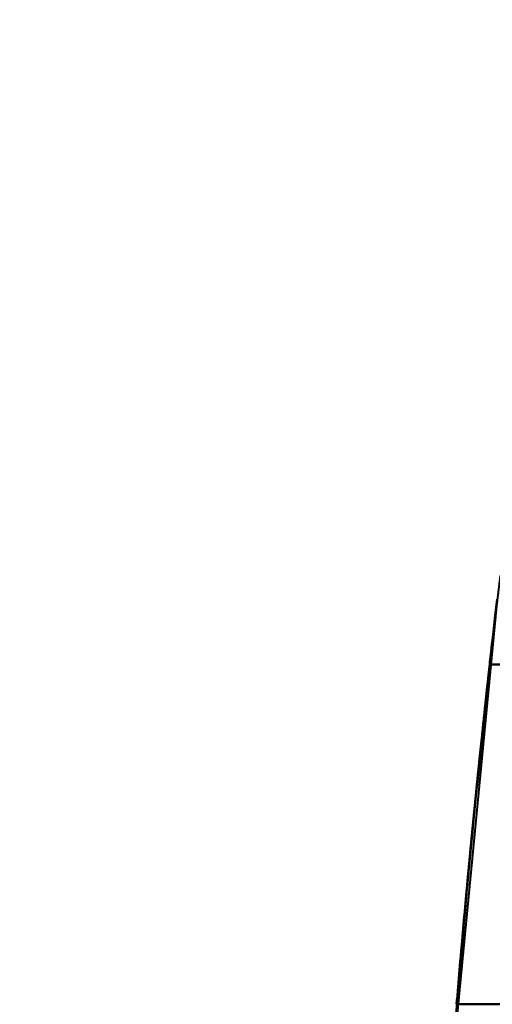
# Model space of a CAD drawing. Header units: millimetres. Extents: x -695 to 695, y -1115 to 611.
# Tile 12 of 87: x -578 to -565, y -322 to -293. Entities that reach past the tile are written whole.
import ezdxf

# ---------------------------------------------------------------- set-up
doc = ezdxf.new("R2010")
doc.units = ezdxf.units.MM
doc.layers.add('G-IMPT', color=8, linetype='Continuous', lineweight=40)

# ---------------------------------------------------------------- blocks, each defined once
blk = doc.blocks.new('NEXA 700 CALQUES_dwg-751640-Niveau de réf_')
at = {"layer": 'G-IMPT', "flags": 128}
for points in [[(-564.407, -319.089), (-564.465, -319.577), (-564.521, -320.065), (-564.578, -320.553), (-564.633, -321.041)], [(-564.407, -319.089), (-564.465, -319.577), (-564.521, -320.065), (-564.578, -320.553), (-564.633, -321.041)], [(-564.489, -319.788), (-565.904, -334.478), (-566.73, -349.214), (-566.826, -352.221)], [(-564.489, -319.788), (-565.904, -334.478), (-566.73, -349.214), (-566.826, -352.221)], [(-564.707, -321.703), (-564.654, -321.224), (-564.599, -320.745), (-564.545, -320.266), (-564.489, -319.788)], [(-564.489, -319.788), (-564.545, -320.266), (-564.599, -320.745), (-564.654, -321.224), (-564.707, -321.703)], [(-564.707, -321.703), (-564.654, -321.224), (-564.599, -320.745), (-564.545, -320.266), (-564.489, -319.788)], [(-564.489, -319.788), (-564.545, -320.266), (-564.599, -320.745), (-564.654, -321.224), (-564.707, -321.703)], [(-564.489, -319.788), (-564.545, -320.266), (-564.599, -320.745), (-564.654, -321.224), (-564.707, -321.703)], [(-564.707, -321.703), (-564.654, -321.224), (-564.599, -320.745), (-564.545, -320.266), (-564.489, -319.788)], [(-564.489, -319.788), (-564.545, -320.266), (-564.599, -320.745), (-564.654, -321.224), (-564.707, -321.703)], [(-564.707, -321.703), (-564.654, -321.224), (-564.599, -320.745), (-564.545, -320.266), (-564.489, -319.788)], [(-547.47, -321.703), (-551.779, -321.703), (-556.088, -321.703), (-560.398, -321.703), (-564.707, -321.703)], [(-564.707, -321.703), (-560.398, -321.703), (-556.088, -321.703), (-551.779, -321.703), (-547.47, -321.703)], [(-547.47, -321.703), (-551.779, -321.703), (-556.088, -321.703), (-560.398, -321.703), (-564.707, -321.703)], [(-564.707, -321.703), (-560.398, -321.703), (-556.088, -321.703), (-551.779, -321.703), (-547.47, -321.703)], [(-564.707, -321.703), (-560.398, -321.703), (-556.088, -321.703), (-551.779, -321.703), (-547.47, -321.703)], [(-547.47, -321.703), (-551.779, -321.703), (-556.088, -321.703), (-560.398, -321.703), (-564.707, -321.703)], [(-564.707, -321.703), (-560.398, -321.703), (-556.088, -321.703), (-551.779, -321.703), (-547.47, -321.703)], [(-547.47, -321.703), (-551.779, -321.703), (-556.088, -321.703), (-560.398, -321.703), (-564.707, -321.703)], [(-547.47, -331.657), (-552.022, -331.657), (-556.574, -331.657), (-561.126, -331.657), (-565.678, -331.657)], [(-565.678, -331.657), (-561.126, -331.657), (-556.574, -331.657), (-552.022, -331.657), (-547.47, -331.657)], [(-547.47, -331.657), (-552.022, -331.657), (-556.574, -331.657), (-561.126, -331.657), (-565.678, -331.657)], [(-565.678, -331.657), (-561.126, -331.657), (-556.574, -331.657), (-552.022, -331.657), (-547.47, -331.657)], [(-547.47, -331.657), (-552.022, -331.657), (-556.574, -331.657), (-561.126, -331.657), (-565.678, -331.657)], [(-565.678, -331.657), (-561.126, -331.657), (-556.574, -331.657), (-552.022, -331.657), (-547.47, -331.657)], [(-547.47, -331.657), (-552.022, -331.657), (-556.574, -331.657), (-561.126, -331.657), (-565.678, -331.657)], [(-565.678, -331.657), (-561.126, -331.657), (-556.574, -331.657), (-552.022, -331.657), (-547.47, -331.657)], [(-547.47, -331.657), (-552.022, -331.657), (-556.574, -331.657), (-561.126, -331.657), (-565.678, -331.657)], [(-565.678, -331.657), (-561.126, -331.657), (-556.574, -331.657), (-552.022, -331.657), (-547.47, -331.657)], [(-547.47, -331.657), (-552.022, -331.657), (-556.574, -331.657), (-561.126, -331.657), (-565.678, -331.657)], [(-565.678, -331.657), (-561.126, -331.657), (-556.574, -331.657), (-552.022, -331.657), (-547.47, -331.657)], [(-547.47, -331.657), (-552.022, -331.657), (-556.574, -331.657), (-561.126, -331.657), (-565.678, -331.657)], [(-565.678, -331.657), (-561.126, -331.657), (-556.574, -331.657), (-552.022, -331.657), (-547.47, -331.657)], [(-547.47, -331.657), (-552.022, -331.657), (-556.574, -331.657), (-561.126, -331.657), (-565.678, -331.657)], [(-565.678, -331.657), (-561.126, -331.657), (-556.574, -331.657), (-552.022, -331.657), (-547.47, -331.657)]]:
    blk.add_lwpolyline(points, dxfattribs=at)
at = {"layer": 'G-IMPT'}
for start in [173.35278, 173.35278, 173.35278, 173.35278, 173.35278, 173.35278, 173.35278, 173.35278, 175.20512, 175.20512, 175.20512, 175.20512, 175.20512, 175.20512, 175.20512, 175.20512, 175.20512, 175.20512, 175.20512, 175.20512]:
    blk.add_arc((-197.985, -362.5), 368.984, start, 178.40374, dxfattribs=at)
for points, knots in [([(-565.678, -331.657), (-565.621, -330.976), (-565.506, -329.651), (-565.337, -327.807), (-565.163, -326.015), (-565, -324.418), (-564.861, -323.103), (-564.708, -321.704), (-564.647, -321.166), (-564.629, -321.006)], [0, 0, 0, 0, 0.125, 0.25, 0.375, 0.5, 0.625, 0.75, 1, 1, 1, 1]), ([(-565.678, -331.657), (-565.621, -330.976), (-565.506, -329.651), (-565.337, -327.807), (-565.163, -326.015), (-565, -324.418), (-564.861, -323.103), (-564.708, -321.704), (-564.647, -321.166), (-564.629, -321.006)], [0, 0, 0, 0, 0.125, 0.25, 0.375, 0.5, 0.625, 0.75, 1, 1, 1, 1]), ([(-564.629, -321.006), (-564.649, -321.134), (-564.708, -321.71), (-564.861, -323.101), (-565, -324.419), (-565.162, -326.011), (-565.395, -328.391), (-565.562, -330.352), (-565.678, -331.657)], [0, 0, 0, 0, 0.25, 0.375, 0.5, 0.625, 0.75, 1, 1, 1, 1]), ([(-564.629, -321.006), (-564.649, -321.134), (-564.708, -321.71), (-564.861, -323.101), (-565, -324.419), (-565.162, -326.011), (-565.395, -328.391), (-565.562, -330.352), (-565.678, -331.657)], [0, 0, 0, 0, 0.25, 0.375, 0.5, 0.625, 0.75, 1, 1, 1, 1]), ([(-564.633, -321.041), (-564.655, -321.239), (-564.721, -321.817), (-564.874, -323.228), (-565.058, -324.97), (-565.288, -327.278), (-565.51, -329.695), (-565.622, -330.991), (-565.678, -331.657)], [0, 0, 0, 0, 0.25, 0.375, 0.5, 0.75, 0.875, 1, 1, 1, 1]), ([(-564.633, -321.041), (-564.655, -321.239), (-564.721, -321.817), (-564.874, -323.228), (-565.058, -324.97), (-565.288, -327.278), (-565.51, -329.695), (-565.622, -330.991), (-565.678, -331.657)], [0, 0, 0, 0, 0.25, 0.375, 0.5, 0.75, 0.875, 1, 1, 1, 1]), ([(-565.678, -331.657), (-565.565, -330.38), (-565.401, -328.46), (-565.172, -326.114), (-565.012, -324.536), (-564.875, -323.227), (-564.721, -321.823), (-564.657, -321.206), (-564.633, -321.041)], [0, 0, 0, 0, 0.25, 0.375, 0.5, 0.625, 0.75, 1, 1, 1, 1]), ([(-565.678, -331.657), (-565.565, -330.38), (-565.401, -328.46), (-565.172, -326.114), (-565.012, -324.536), (-564.875, -323.227), (-564.721, -321.823), (-564.657, -321.206), (-564.633, -321.041)], [0, 0, 0, 0, 0.25, 0.375, 0.5, 0.625, 0.75, 1, 1, 1, 1]), ([(-565.678, -331.657), (-565.625, -331.02), (-565.518, -329.782), (-565.36, -328.058), (-565.199, -326.384), (-565.049, -324.892), (-564.921, -323.662), (-564.78, -322.355), (-564.724, -321.852), (-564.707, -321.703)], [0, 0, 0, 0, 0.125, 0.25, 0.375, 0.5, 0.625, 0.75, 1, 1, 1, 1]), ([(-564.707, -321.703), (-564.724, -321.852), (-564.78, -322.355), (-564.921, -323.663), (-565.049, -324.892), (-565.199, -326.384), (-565.36, -328.059), (-565.518, -329.782), (-565.625, -331.02), (-565.678, -331.657)], [0, 0, 0, 0, 0.25, 0.375, 0.5, 0.625, 0.75, 0.875, 1, 1, 1, 1]), ([(-564.707, -321.703), (-564.725, -321.823), (-564.78, -322.36), (-564.921, -323.66), (-565.049, -324.892), (-565.199, -326.38), (-565.414, -328.604), (-565.57, -330.437), (-565.678, -331.657)], [0, 0, 0, 0, 0.25, 0.375, 0.5, 0.625, 0.75, 1, 1, 1, 1]), ([(-565.678, -331.657), (-565.57, -330.438), (-565.414, -328.605), (-565.199, -326.38), (-565.049, -324.892), (-564.921, -323.661), (-564.78, -322.36), (-564.725, -321.823), (-564.707, -321.703)], [0, 0, 0, 0, 0.25, 0.375, 0.5, 0.625, 0.75, 1, 1, 1, 1]), ([(-565.678, -331.657), (-565.625, -331.02), (-565.518, -329.782), (-565.36, -328.058), (-565.199, -326.384), (-565.049, -324.892), (-564.921, -323.662), (-564.78, -322.355), (-564.724, -321.852), (-564.707, -321.703)], [0, 0, 0, 0, 0.125, 0.25, 0.375, 0.5, 0.625, 0.75, 1, 1, 1, 1]), ([(-564.707, -321.703), (-564.724, -321.852), (-564.78, -322.355), (-564.921, -323.663), (-565.049, -324.892), (-565.199, -326.384), (-565.36, -328.059), (-565.518, -329.782), (-565.625, -331.02), (-565.678, -331.657)], [0, 0, 0, 0, 0.25, 0.375, 0.5, 0.625, 0.75, 0.875, 1, 1, 1, 1]), ([(-564.707, -321.703), (-564.725, -321.823), (-564.78, -322.36), (-564.921, -323.66), (-565.049, -324.892), (-565.199, -326.38), (-565.414, -328.604), (-565.57, -330.437), (-565.678, -331.657)], [0, 0, 0, 0, 0.25, 0.375, 0.5, 0.625, 0.75, 1, 1, 1, 1]), ([(-565.678, -331.657), (-565.57, -330.438), (-565.414, -328.605), (-565.199, -326.38), (-565.049, -324.892), (-564.921, -323.661), (-564.78, -322.36), (-564.725, -321.823), (-564.707, -321.703)], [0, 0, 0, 0, 0.25, 0.375, 0.5, 0.625, 0.75, 1, 1, 1, 1])]:
    blk.add_open_spline(points, degree=3, knots=knots, dxfattribs=at)

msp = doc.modelspace()

# ---------------------------------------------------------------- linework, layer by layer
at = {"color": 94, "lineweight": 30}
msp.add_circle((-1.97, 1), 609.6, dxfattribs=at)

# ---------------------------------------------------------------- block references
at = {"layer": 'G-IMPT'}
msp.add_blockref('NEXA 700 CALQUES_dwg-751640-Niveau de réf_', (0, 10), dxfattribs=at)

doc.saveas('drawing.dxf')
